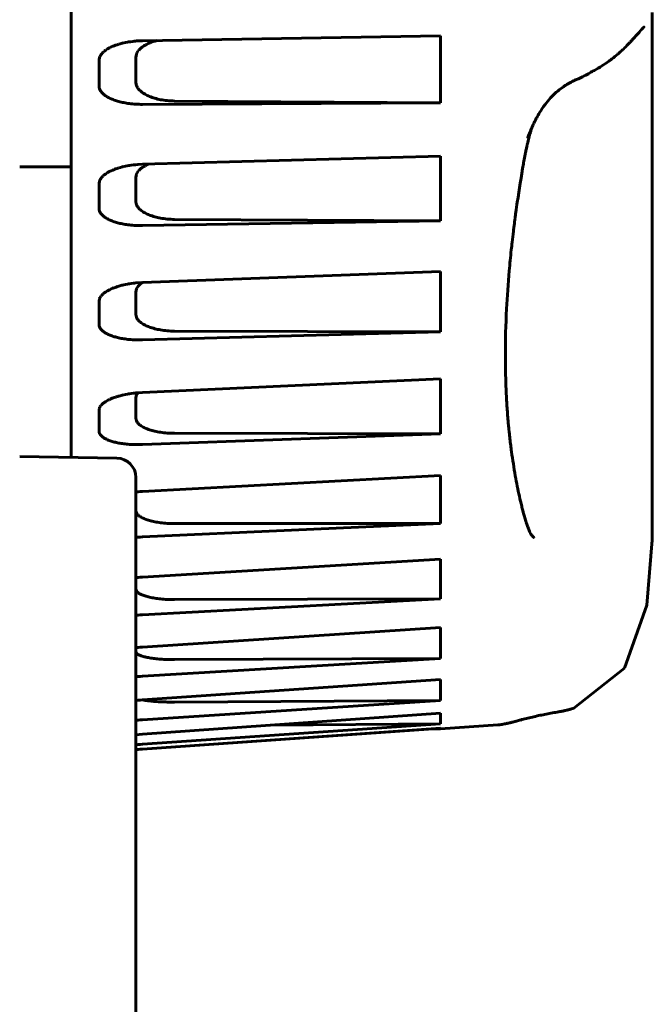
# Model space of a CAD drawing. Header units: millimetres. Extents: x 0 to 594, y 0 to 420.
# Tile 16 of 22: x 351.92 to 356.82, y 252.83 to 260.45. Entities that reach past the tile are written whole.
import ezdxf

# ---------------------------------------------------------------- set-up
doc = ezdxf.new("R2010")
doc.units = ezdxf.units.MM
doc.linetypes.add('K5LT_BASIC', pattern=[0])
doc.layers.add('Системный слой', color=7, linetype='Continuous')

# ---------------------------------------------------------------- blocks, each defined once
blk = doc.blocks.new('U5')
at = {"layer": 'Системный слой', "color": 150, "linetype": 'K5LT_BASIC', "lineweight": 60, "true_color": 0x0080ff}
for p, q in [((352.6608, 257.5309), (352.6486, 257.5267)), ((352.663, 257.5316), (352.6608, 257.5309)), ((352.6736, 257.5349), (352.663, 257.5316)), ((352.679, 257.5365), (352.6736, 257.5349)), ((352.6817, 257.5373), (352.679, 257.5365)), ((352.6831, 257.5377), (352.6817, 257.5373)), ((352.6838, 257.5379), (352.6831, 257.5377)), ((352.6955, 257.5411), (352.6838, 257.5379)), ((352.7093, 257.5445), (352.6955, 257.5411)), ((352.7164, 257.5462), (352.7093, 257.5445)), ((352.72, 257.547), (352.7164, 257.5462)), ((352.7218, 257.5474), (352.72, 257.547)), ((352.7227, 257.5476), (352.7218, 257.5474)), ((352.736, 257.5504), (352.7227, 257.5476)), ((352.7513, 257.5533), (352.736, 257.5504)), ((352.7591, 257.5546), (352.7513, 257.5533)), ((352.7631, 257.5553), (352.7591, 257.5546)), ((352.7651, 257.5556), (352.7631, 257.5553)), ((352.7661, 257.5558), (352.7651, 257.5556)), ((352.7811, 257.5581), (352.7661, 257.5558)), ((352.798, 257.5603), (352.7811, 257.5581)), ((352.8067, 257.5613), (352.798, 257.5603)), ((352.8111, 257.5618), (352.8067, 257.5613)), ((352.8133, 257.5621), (352.8111, 257.5618)), ((352.8144, 257.5622), (352.8133, 257.5621)), ((352.8684, 257.5662), (352.8144, 257.5622)), ((352.5385, 257.4541), (352.5356, 257.4481)), ((352.5425, 257.4604), (352.5385, 257.4541)), ((352.5448, 257.4636), (352.5425, 257.4604)), ((352.546, 257.4652), (352.5448, 257.4636)), ((352.5466, 257.466), (352.546, 257.4652)), ((352.5469, 257.4664), (352.5466, 257.466)), ((352.5521, 257.4721), (352.5469, 257.4664)), ((352.5583, 257.4781), (352.5521, 257.4721)), ((352.5618, 257.481), (352.5583, 257.4781)), ((352.5635, 257.4825), (352.5618, 257.481)), ((352.5644, 257.4832), (352.5635, 257.4825)), ((352.5649, 257.4836), (352.5644, 257.4832)), ((352.5719, 257.4888), (352.5649, 257.4836)), ((352.5802, 257.4945), (352.5719, 257.4888)), ((352.5846, 257.4972), (352.5802, 257.4945)), ((352.5869, 257.4986), (352.5846, 257.4972)), ((352.588, 257.4992), (352.5869, 257.4986)), ((352.5886, 257.4996), (352.588, 257.4992)), ((352.5996, 257.5056), (352.5886, 257.4996)), ((352.6084, 257.5101), (352.5996, 257.5056)), ((352.6129, 257.5122), (352.6084, 257.5101)), ((352.6152, 257.5133), (352.6129, 257.5122)), ((352.6164, 257.5138), (352.6152, 257.5133)), ((352.617, 257.5141), (352.6164, 257.5138)), ((352.6326, 257.5207), (352.617, 257.5141)), ((352.6408, 257.5238), (352.6326, 257.5207)), ((352.6449, 257.5254), (352.6408, 257.5238)), ((352.647, 257.5261), (352.6449, 257.5254)), ((352.6481, 257.5265), (352.647, 257.5261)), ((352.6486, 257.5267), (352.6481, 257.5265)), ((352.5323, 257.4358), (352.5319, 257.43)), ((352.5335, 257.4421), (352.5323, 257.4358)), ((352.5345, 257.4453), (352.5335, 257.4421)), ((352.5351, 257.4469), (352.5345, 257.4453)), ((352.5354, 257.4477), (352.5351, 257.4469)), ((352.5356, 257.4481), (352.5354, 257.4477))]:
    blk.add_line(p, q, dxfattribs=at)
blk = doc.blocks.new('U6')
at = {"layer": 'Системный слой', "color": 150, "linetype": 'K5LT_BASIC', "lineweight": 60, "true_color": 0x0080ff}
for p, q in [((352.6263, 259.2823), (352.6168, 259.2778)), ((352.6376, 259.2873), (352.6263, 259.2823)), ((352.6434, 259.2897), (352.6376, 259.2873)), ((352.6463, 259.2908), (352.6434, 259.2897)), ((352.6478, 259.2914), (352.6463, 259.2908)), ((352.6486, 259.2917), (352.6478, 259.2914)), ((352.6592, 259.2957), (352.6486, 259.2917)), ((352.6716, 259.2999), (352.6592, 259.2957)), ((352.678, 259.302), (352.6716, 259.2999)), ((352.6812, 259.303), (352.678, 259.302)), ((352.6829, 259.3035), (352.6812, 259.303)), ((352.6837, 259.3037), (352.6829, 259.3035)), ((352.6965, 259.3074), (352.6837, 259.3037)), ((352.7098, 259.3109), (352.6965, 259.3074)), ((352.7166, 259.3126), (352.7098, 259.3109)), ((352.7201, 259.3134), (352.7166, 259.3126)), ((352.7218, 259.3138), (352.7201, 259.3134)), ((352.7227, 259.314), (352.7218, 259.3138)), ((352.7629, 259.3219), (352.7227, 259.314)), ((352.7638, 259.322), (352.7629, 259.3219)), ((352.7645, 259.3221), (352.7638, 259.322)), ((352.765, 259.3222), (352.7645, 259.3221)), ((352.7655, 259.3223), (352.765, 259.3222)), ((352.7659, 259.3223), (352.7655, 259.3223)), ((352.7665, 259.3224), (352.7659, 259.3223)), ((352.7811, 259.3246), (352.7665, 259.3224)), ((352.798, 259.3268), (352.7811, 259.3246)), ((352.8067, 259.3277), (352.798, 259.3268)), ((352.8111, 259.3282), (352.8067, 259.3277)), ((352.8133, 259.3284), (352.8111, 259.3282)), ((352.8144, 259.3285), (352.8133, 259.3284)), ((352.8308, 259.3299), (352.8144, 259.3285)), ((352.8684, 259.3318), (352.8308, 259.3299)), ((352.5385, 259.2101), (352.5356, 259.2032)), ((352.5425, 259.2175), (352.5385, 259.2101)), ((352.5448, 259.2212), (352.5425, 259.2175)), ((352.5461, 259.223), (352.5448, 259.2212)), ((352.5467, 259.2239), (352.5461, 259.223)), ((352.547, 259.2243), (352.5467, 259.2239)), ((352.5521, 259.2308), (352.547, 259.2243)), ((352.5584, 259.2377), (352.5521, 259.2308)), ((352.5619, 259.241), (352.5584, 259.2377)), ((352.5636, 259.2427), (352.5619, 259.241)), ((352.5645, 259.2435), (352.5636, 259.2427)), ((352.565, 259.2439), (352.5645, 259.2435)), ((352.5719, 259.2498), (352.565, 259.2439)), ((352.5802, 259.2561), (352.5719, 259.2498)), ((352.5846, 259.2591), (352.5802, 259.2561)), ((352.5868, 259.2607), (352.5846, 259.2591)), ((352.588, 259.2614), (352.5868, 259.2607)), ((352.5886, 259.2618), (352.588, 259.2614)), ((352.5969, 259.267), (352.5886, 259.2618)), ((352.6069, 259.2727), (352.5969, 259.267)), ((352.6122, 259.2754), (352.6069, 259.2727)), ((352.6148, 259.2768), (352.6122, 259.2754)), ((352.6162, 259.2775), (352.6148, 259.2768)), ((352.6168, 259.2778), (352.6162, 259.2775)), ((352.5323, 259.189), (352.5319, 259.1822)), ((352.5335, 259.1963), (352.5323, 259.189)), ((352.5345, 259.2), (352.5335, 259.1963)), ((352.5351, 259.2018), (352.5345, 259.2)), ((352.5354, 259.2027), (352.5351, 259.2018)), ((352.5356, 259.2032), (352.5354, 259.2027))]:
    blk.add_line(p, q, dxfattribs=at)
blk = doc.blocks.new('U8')
at = {"layer": 'Системный слой', "color": 150, "linetype": 'K5LT_BASIC', "lineweight": 60, "true_color": 0x0080ff}
for p, q in [((352.8164, 256.1338), (352.8332, 256.1354)), ((352.8332, 256.1354), (352.8505, 256.1368)), ((352.8505, 256.1368), (352.8684, 256.138))]:
    blk.add_line(p, q, dxfattribs=at)
blk = doc.blocks.new('U9')
at = {"layer": 'Системный слой', "color": 150, "linetype": 'K5LT_BASIC', "lineweight": 60, "true_color": 0x0080ff}
for p, q in [((352.8164, 255.03), (352.8332, 255.0308)), ((352.8332, 255.0308), (352.8506, 255.0317)), ((352.8506, 255.0317), (352.8684, 255.0329))]:
    blk.add_line(p, q, dxfattribs=at)
blk = doc.blocks.new('U11')
at = {"layer": 'Системный слой', "color": 150, "linetype": 'K5LT_BASIC', "lineweight": 60, "true_color": 0x0080ff}
for p, q in [((352.8165, 256.7915), (352.8164, 256.7892)), ((352.8167, 256.7939), (352.8165, 256.7915)), ((352.8171, 256.7963), (352.8167, 256.7939))]:
    blk.add_line(p, q, dxfattribs=at)
blk = doc.blocks.new('U14')
at = {"layer": 'Системный слой', "color": 150, "linetype": 'K5LT_BASIC', "lineweight": 60, "true_color": 0x0080ff}
for p, q in [((356.8164, 260.126), (356.8164, 260.1425)), ((356.8164, 259.3898), (356.8164, 259.3899)), ((356.8164, 258.8711), (356.8164, 259.1294)), ((356.8164, 258.7893), (356.8164, 258.8711)), ((356.8164, 258.5317), (356.8164, 258.6828))]:
    blk.add_line(p, q, dxfattribs=at)
blk = doc.blocks.new('U15')
at = {"layer": 'Системный слой', "color": 150, "linetype": 'K5LT_BASIC', "lineweight": 60, "true_color": 0x0080ff}
for p, q in [((352.8332, 255.8435), (352.8164, 255.8431)), ((352.8505, 255.8441), (352.8332, 255.8435)), ((352.8684, 255.8449), (352.8505, 255.8441))]:
    blk.add_line(p, q, dxfattribs=at)
blk = doc.blocks.new('U17')
at = {"layer": 'Системный слой', "color": 150, "linetype": 'K5LT_BASIC', "lineweight": 60, "true_color": 0x0080ff}
for p, q in [((355.8751, 259.5902), (355.8719, 259.5789)), ((355.8785, 259.6015), (355.8751, 259.5902)), ((355.882, 259.6129), (355.8785, 259.6015))]:
    blk.add_line(p, q, dxfattribs=at)
blk = doc.blocks.new('U18')
at = {"layer": 'Системный слой', "color": 150, "linetype": 'K5LT_BASIC', "lineweight": 60, "true_color": 0x0080ff}
for p, q in [((356.8164, 256.7376), (356.8164, 257.8652)), ((356.8164, 256.4658), (356.8164, 256.6658))]:
    blk.add_line(p, q, dxfattribs=at)
blk = doc.blocks.new('U19')
at = {"layer": 'Системный слой', "color": 150, "linetype": 'K5LT_BASIC', "lineweight": 60, "true_color": 0x0080ff}
for p, q in [((356.8164, 256.7376), (356.8164, 256.6682)), ((356.8164, 256.4648), (356.8164, 256.4253))]:
    blk.add_line(p, q, dxfattribs=at)
blk = doc.blocks.new('U25')
at = {"layer": 'Системный слой', "color": 150, "linetype": 'K5LT_BASIC', "lineweight": 60, "true_color": 0x0080ff}
for p, q in [((352.8332, 255.3676), (352.8164, 255.367)), ((352.8505, 255.3684), (352.8332, 255.3676)), ((352.8684, 255.3694), (352.8505, 255.3684))]:
    blk.add_line(p, q, dxfattribs=at)
blk = doc.blocks.new('U27')
at = {"layer": 'Системный слой', "color": 150, "linetype": 'K5LT_BASIC', "lineweight": 60, "true_color": 0x0080ff}
for p, q in [((352.7361, 260.274), (352.7227, 260.2712)), ((352.7513, 260.2769), (352.7361, 260.274)), ((352.7591, 260.2782), (352.7513, 260.2769)), ((352.7631, 260.2789), (352.7591, 260.2782)), ((352.7651, 260.2792), (352.7631, 260.2789)), ((352.7661, 260.2794), (352.7651, 260.2792)), ((352.7738, 260.2805), (352.7661, 260.2794)), ((352.794, 260.2831), (352.7738, 260.2805)), ((352.8044, 260.2842), (352.794, 260.2831)), ((352.8097, 260.2847), (352.8044, 260.2842)), ((352.8124, 260.285), (352.8097, 260.2847)), ((352.8137, 260.2851), (352.8124, 260.285)), ((352.8144, 260.2851), (352.8137, 260.2851)), ((352.8222, 260.2858), (352.8144, 260.2851)), ((352.8371, 260.2868), (352.8222, 260.2858)), ((352.8526, 260.2875), (352.8371, 260.2868)), ((352.8684, 260.2879), (352.8526, 260.2875)), ((352.5618, 260.1976), (352.5584, 260.1941)), ((352.5635, 260.1993), (352.5618, 260.1976)), ((352.5644, 260.2001), (352.5635, 260.1993)), ((352.5649, 260.2005), (352.5644, 260.2001)), ((352.5719, 260.2066), (352.5649, 260.2005)), ((352.5802, 260.213), (352.5719, 260.2066)), ((352.5846, 260.2161), (352.5802, 260.213)), ((352.5869, 260.2177), (352.5846, 260.2161)), ((352.588, 260.2184), (352.5869, 260.2177)), ((352.5886, 260.2188), (352.588, 260.2184)), ((352.5969, 260.2241), (352.5886, 260.2188)), ((352.607, 260.2299), (352.5969, 260.2241)), ((352.6122, 260.2327), (352.607, 260.2299)), ((352.6149, 260.2341), (352.6122, 260.2327)), ((352.6162, 260.2347), (352.6149, 260.2341)), ((352.6169, 260.2351), (352.6162, 260.2347)), ((352.6263, 260.2396), (352.6169, 260.2351)), ((352.6376, 260.2446), (352.6263, 260.2396)), ((352.6434, 260.247), (352.6376, 260.2446)), ((352.6464, 260.2482), (352.6434, 260.247)), ((352.6479, 260.2488), (352.6464, 260.2482)), ((352.6486, 260.2491), (352.6479, 260.2488)), ((352.6592, 260.253), (352.6486, 260.2491)), ((352.6716, 260.2573), (352.6592, 260.253)), ((352.678, 260.2593), (352.6716, 260.2573)), ((352.6812, 260.2603), (352.678, 260.2593)), ((352.6828, 260.2608), (352.6812, 260.2603)), ((352.6837, 260.261), (352.6828, 260.2608)), ((352.6956, 260.2645), (352.6837, 260.261)), ((352.7093, 260.268), (352.6956, 260.2645)), ((352.7164, 260.2697), (352.7093, 260.268)), ((352.72, 260.2706), (352.7164, 260.2697)), ((352.7218, 260.271), (352.72, 260.2706)), ((352.7227, 260.2712), (352.7218, 260.271)), ((352.5323, 260.1442), (352.5319, 260.1371)), ((352.5335, 260.1517), (352.5323, 260.1442)), ((352.5345, 260.1555), (352.5335, 260.1517)), ((352.5351, 260.1574), (352.5345, 260.1555)), ((352.5354, 260.1584), (352.5351, 260.1574)), ((352.5356, 260.1588), (352.5354, 260.1584)), ((352.5385, 260.166), (352.5356, 260.1588)), ((352.5425, 260.1735), (352.5385, 260.166)), ((352.5448, 260.1772), (352.5425, 260.1735)), ((352.546, 260.1791), (352.5448, 260.1772)), ((352.5466, 260.18), (352.546, 260.1791)), ((352.5469, 260.1805), (352.5466, 260.18)), ((352.5521, 260.1871), (352.5469, 260.1805)), ((352.5584, 260.1941), (352.5521, 260.1871))]:
    blk.add_line(p, q, dxfattribs=at)
blk = doc.blocks.new('U29')
at = {"layer": 'Системный слой', "color": 150, "linetype": 'K5LT_BASIC', "lineweight": 60, "true_color": 0x0080ff}
for p, q in [((352.8365, 259.2799), (352.8382, 259.2819)), ((352.8382, 259.2819), (352.8417, 259.2859)), ((352.8417, 259.2859), (352.8495, 259.2936)), ((352.8495, 259.2936), (352.8579, 259.3009)), ((352.8579, 259.3009), (352.8585, 259.3013)), ((352.8585, 259.3013), (352.8597, 259.3023)), ((352.8597, 259.3023), (352.862, 259.3041)), ((352.862, 259.3041), (352.8669, 259.3076)), ((352.8669, 259.3076), (352.8772, 259.3145)), ((352.8772, 259.3145), (352.8877, 259.3207)), ((352.8877, 259.3207), (352.8883, 259.3211)), ((352.8883, 259.3211), (352.8895, 259.3218)), ((352.8895, 259.3218), (352.8921, 259.3232)), ((352.8921, 259.3232), (352.8972, 259.3259)), ((352.8972, 259.3259), (352.9078, 259.331)), ((352.9078, 259.331), (352.9122, 259.333)), ((352.8164, 259.2292), (352.8212, 259.2541)), ((352.8212, 259.2541), (352.8214, 259.2546)), ((352.8214, 259.2546), (352.8218, 259.2557)), ((352.8218, 259.2557), (352.8227, 259.2578)), ((352.8227, 259.2578), (352.8247, 259.262)), ((352.8247, 259.262), (352.8295, 259.2704)), ((352.8295, 259.2704), (352.8353, 259.2784)), ((352.8353, 259.2784), (352.8357, 259.2789)), ((352.8357, 259.2789), (352.8365, 259.2799))]:
    blk.add_line(p, q, dxfattribs=at)
blk = doc.blocks.new('U33')
at = {"layer": 'Системный слой', "color": 150, "linetype": 'K5LT_BASIC', "lineweight": 60, "true_color": 0x0080ff}
for p, q in [((352.8164, 255.5916), (352.8332, 255.5931)), ((352.8332, 255.5931), (352.8505, 255.5945)), ((352.8505, 255.5945), (352.8684, 255.5958))]:
    blk.add_line(p, q, dxfattribs=at)
blk = doc.blocks.new('U35')
at = {"layer": 'Системный слой', "color": 150, "linetype": 'K5LT_BASIC', "lineweight": 60, "true_color": 0x0080ff}
for q in [(356.8164, 259.3898), (356.8164, 259.3834)]:
    blk.add_line((356.8164, 259.3898), q, dxfattribs=at)
blk = doc.blocks.new('U37')
at = {"layer": 'Системный слой', "color": 150, "linetype": 'K5LT_BASIC', "lineweight": 60, "true_color": 0x0080ff}
for p, q in [((352.8332, 256.4466), (352.8164, 256.4465)), ((352.8505, 256.447), (352.8332, 256.4466)), ((352.8684, 256.4476), (352.8505, 256.447))]:
    blk.add_line(p, q, dxfattribs=at)
blk = doc.blocks.new('U41')
at = {"layer": 'Системный слой', "color": 150, "linetype": 'K5LT_BASIC', "lineweight": 60, "true_color": 0x0080ff}
for p, q in [((352.8337, 254.8036), (352.8164, 254.8024)), ((352.8509, 254.8048), (352.8337, 254.8036)), ((352.8684, 254.8061), (352.8509, 254.8048))]:
    blk.add_line(p, q, dxfattribs=at)
blk = doc.blocks.new('U44')
at = {"layer": 'Системный слой', "color": 150, "linetype": 'K5LT_BASIC', "lineweight": 60, "true_color": 0x0080ff}
for p, q in [((356.8164, 258.531), (356.8164, 258.6828)), ((356.8164, 257.8652), (356.8164, 257.9985))]:
    blk.add_line(p, q, dxfattribs=at)
blk = doc.blocks.new('U46')
at = {"layer": 'Системный слой', "color": 150, "linetype": 'K5LT_BASIC', "lineweight": 60, "true_color": 0x0080ff}
for p, q in [((352.9236, 260.2711), (352.9253, 260.2718)), ((352.9253, 260.2718), (352.9286, 260.2731)), ((352.9286, 260.2731), (352.9354, 260.2758)), ((352.9354, 260.2758), (352.9494, 260.2807)), ((352.9494, 260.2807), (352.9625, 260.2849)), ((352.9625, 260.2849), (352.9632, 260.2851)), ((352.9632, 260.2851), (352.9645, 260.2855)), ((352.9645, 260.2855), (352.9673, 260.2863)), ((352.9673, 260.2863), (352.9728, 260.2878)), ((352.9728, 260.2878), (352.9804, 260.2898)), ((352.8247, 260.1929), (352.8295, 260.2015)), ((352.8295, 260.2015), (352.8353, 260.2098)), ((352.8353, 260.2098), (352.8357, 260.2103)), ((352.8357, 260.2103), (352.8365, 260.2114)), ((352.8365, 260.2114), (352.8382, 260.2134)), ((352.8382, 260.2134), (352.8417, 260.2175)), ((352.8417, 260.2175), (352.8495, 260.2255)), ((352.8495, 260.2255), (352.8579, 260.233)), ((352.8579, 260.233), (352.8585, 260.2335)), ((352.8585, 260.2335), (352.8597, 260.2344)), ((352.8597, 260.2344), (352.862, 260.2363)), ((352.862, 260.2363), (352.8669, 260.24)), ((352.8669, 260.24), (352.8772, 260.2471)), ((352.8772, 260.2471), (352.8878, 260.2536)), ((352.8878, 260.2536), (352.8885, 260.254)), ((352.8885, 260.254), (352.8899, 260.2548)), ((352.8899, 260.2548), (352.8928, 260.2564)), ((352.8928, 260.2564), (352.8987, 260.2596)), ((352.8987, 260.2596), (352.911, 260.2656)), ((352.911, 260.2656), (352.9228, 260.2708)), ((352.9228, 260.2708), (352.9236, 260.2711)), ((352.8164, 260.1589), (352.8212, 260.1847)), ((352.8212, 260.1847), (352.8214, 260.1853)), ((352.8214, 260.1853), (352.8218, 260.1863)), ((352.8218, 260.1863), (352.8227, 260.1885)), ((352.8227, 260.1885), (352.8247, 260.1929))]:
    blk.add_line(p, q, dxfattribs=at)
blk = doc.blocks.new('U47')
at = {"layer": 'Системный слой', "color": 150, "linetype": 'K5LT_BASIC', "lineweight": 60, "true_color": 0x0080ff}
for p, q in [((352.8164, 258.3434), (352.8212, 258.3668)), ((352.8212, 258.3668), (352.8214, 258.3673)), ((352.8214, 258.3673), (352.8218, 258.3683)), ((352.8218, 258.3683), (352.8227, 258.3703)), ((352.8227, 258.3703), (352.8247, 258.3743)), ((352.8247, 258.3743), (352.8295, 258.3821)), ((352.8295, 258.3821), (352.8353, 258.3897)), ((352.8353, 258.3897), (352.8357, 258.3902)), ((352.8357, 258.3902), (352.8365, 258.3911)), ((352.8365, 258.3911), (352.8382, 258.393)), ((352.8382, 258.393), (352.8417, 258.3968)), ((352.8417, 258.3968), (352.8495, 258.4041)), ((352.8495, 258.4041), (352.8578, 258.4107)), ((352.8578, 258.4107), (352.8581, 258.411)), ((352.8581, 258.411), (352.8589, 258.4116)), ((352.8589, 258.4116), (352.8605, 258.4128)), ((352.8605, 258.4128), (352.8638, 258.4152)), ((352.8638, 258.4152), (352.8665, 258.417))]:
    blk.add_line(p, q, dxfattribs=at)
blk = doc.blocks.new('U48')
at = {"layer": 'Системный слой', "color": 150, "linetype": 'K5LT_BASIC', "lineweight": 60, "true_color": 0x0080ff}
for p, q in [((352.869, 255.1863), (352.8663, 255.1868)), ((352.8781, 255.1846), (352.869, 255.1863)), ((352.8828, 255.1838), (352.8781, 255.1846)), ((352.8852, 255.1834), (352.8828, 255.1838)), ((352.8864, 255.1832), (352.8852, 255.1834)), ((352.8871, 255.1831), (352.8864, 255.1832)), ((352.8975, 255.1816), (352.8871, 255.1831)), ((352.9098, 255.18), (352.8975, 255.1816)), ((352.9162, 255.1793), (352.9098, 255.18)), ((352.9195, 255.1789), (352.9162, 255.1793)), ((352.9211, 255.1787), (352.9195, 255.1789)), ((352.9219, 255.1786), (352.9211, 255.1787)), ((352.9342, 255.1774), (352.9219, 255.1786)), ((352.9482, 255.1761), (352.9342, 255.1774)), ((352.9554, 255.1755), (352.9482, 255.1761)), ((352.959, 255.1752), (352.9554, 255.1755)), ((352.9609, 255.1751), (352.959, 255.1752)), ((352.9618, 255.175), (352.9609, 255.1751)), ((352.9759, 255.1741), (352.9618, 255.175)), ((352.9917, 255.1731), (352.9759, 255.1741)), ((352.9998, 255.1727), (352.9917, 255.1731)), ((353.004, 255.1725), (352.9998, 255.1727)), ((353.0061, 255.1724), (353.004, 255.1725)), ((353.0071, 255.1723), (353.0061, 255.1724)), ((353.0232, 255.1717), (353.0071, 255.1723)), ((353.0411, 255.1711), (353.0232, 255.1717)), ((353.0503, 255.1709), (353.0411, 255.1711)), ((353.055, 255.1707), (353.0503, 255.1709)), ((353.0573, 255.1707), (353.055, 255.1707)), ((353.0585, 255.1707), (353.0573, 255.1707)), ((353.1168, 255.1703), (353.0585, 255.1707))]:
    blk.add_line(p, q, dxfattribs=at)
blk = doc.blocks.new('U49')
at = {"layer": 'Системный слой', "color": 150, "linetype": 'K5LT_BASIC', "lineweight": 60, "true_color": 0x0080ff}
for p, q in [((352.8164, 254.8402), (352.8332, 254.8412)), ((352.8332, 254.8412), (352.8506, 254.8423)), ((352.8506, 254.8423), (352.8684, 254.8435))]:
    blk.add_line(p, q, dxfattribs=at)
blk = doc.blocks.new('U51')
at = {"layer": 'Системный слой', "color": 150, "linetype": 'K5LT_BASIC', "lineweight": 60, "true_color": 0x0080ff}
for p, q in [((352.8164, 257.5233), (352.8183, 257.5369)), ((352.8183, 257.5369), (352.8212, 257.5447)), ((352.8212, 257.5447), (352.8214, 257.5451)), ((352.8214, 257.5451), (352.8218, 257.546)), ((352.8218, 257.546), (352.8226, 257.5477)), ((352.8226, 257.5477), (352.8246, 257.5512)), ((352.8246, 257.5512), (352.8292, 257.5582)), ((352.8292, 257.5582), (352.8338, 257.5639))]:
    blk.add_line(p, q, dxfattribs=at)
blk = doc.blocks.new('U52')
at = {"layer": 'Системный слой', "color": 150, "linetype": 'K5LT_BASIC', "lineweight": 60, "true_color": 0x0080ff}
for p, q in [((352.6263, 258.3677), (352.6169, 258.3633)), ((352.6376, 258.3725), (352.6263, 258.3677)), ((352.6434, 258.3748), (352.6376, 258.3725)), ((352.6464, 258.3759), (352.6434, 258.3748)), ((352.6479, 258.3765), (352.6464, 258.3759)), ((352.6486, 258.3768), (352.6479, 258.3765)), ((352.6631, 258.3819), (352.6486, 258.3768)), ((352.6735, 258.3854), (352.6631, 258.3819)), ((352.6789, 258.387), (352.6735, 258.3854)), ((352.6816, 258.3879), (352.6789, 258.387)), ((352.683, 258.3883), (352.6816, 258.3879)), ((352.6837, 258.3885), (352.683, 258.3883)), ((352.7085, 258.3952), (352.6837, 258.3885)), ((352.7134, 258.3964), (352.7085, 258.3952)), ((352.7184, 258.3976), (352.7134, 258.3964)), ((352.721, 258.3982), (352.7184, 258.3976)), ((352.7223, 258.3985), (352.721, 258.3982)), ((352.7229, 258.3987), (352.7223, 258.3985)), ((352.7361, 258.4015), (352.7229, 258.3987)), ((352.7513, 258.4044), (352.7361, 258.4015)), ((352.7591, 258.4058), (352.7513, 258.4044)), ((352.7631, 258.4065), (352.7591, 258.4058)), ((352.7651, 258.4068), (352.7631, 258.4065)), ((352.7661, 258.407), (352.7651, 258.4068)), ((352.7811, 258.4093), (352.7661, 258.407)), ((352.798, 258.4115), (352.7811, 258.4093)), ((352.8067, 258.4125), (352.798, 258.4115)), ((352.8111, 258.413), (352.8067, 258.4125)), ((352.8133, 258.4132), (352.8111, 258.413)), ((352.8144, 258.4133), (352.8133, 258.4132)), ((352.8684, 258.4171), (352.8144, 258.4133)), ((352.5351, 258.2908), (352.5345, 258.2891)), ((352.5354, 258.2917), (352.5351, 258.2908)), ((352.5356, 258.2921), (352.5354, 258.2917)), ((352.5385, 258.2987), (352.5356, 258.2921)), ((352.5425, 258.3056), (352.5385, 258.2987)), ((352.5448, 258.3091), (352.5425, 258.3056)), ((352.546, 258.3108), (352.5448, 258.3091)), ((352.5466, 258.3116), (352.546, 258.3108)), ((352.5469, 258.312), (352.5466, 258.3116)), ((352.5521, 258.3182), (352.5469, 258.312)), ((352.5584, 258.3247), (352.5521, 258.3182)), ((352.5618, 258.3279), (352.5584, 258.3247)), ((352.5635, 258.3295), (352.5618, 258.3279)), ((352.5644, 258.3303), (352.5635, 258.3295)), ((352.5649, 258.3307), (352.5644, 258.3303)), ((352.5719, 258.3363), (352.5649, 258.3307)), ((352.5802, 258.3424), (352.5719, 258.3363)), ((352.5846, 258.3453), (352.5802, 258.3424)), ((352.5869, 258.3468), (352.5846, 258.3453)), ((352.588, 258.3475), (352.5869, 258.3468)), ((352.5886, 258.3479), (352.588, 258.3475)), ((352.5969, 258.3528), (352.5886, 258.3479)), ((352.607, 258.3584), (352.5969, 258.3528)), ((352.6122, 258.361), (352.607, 258.3584)), ((352.6149, 258.3623), (352.6122, 258.361)), ((352.6162, 258.363), (352.6149, 258.3623)), ((352.6169, 258.3633), (352.6162, 258.363)), ((352.5323, 258.2788), (352.5319, 258.2724)), ((352.5335, 258.2857), (352.5323, 258.2788)), ((352.5345, 258.2891), (352.5335, 258.2857))]:
    blk.add_line(p, q, dxfattribs=at)
blk = doc.blocks.new('U53')
at = {"layer": 'Системный слой', "color": 150, "linetype": 'K5LT_BASIC', "lineweight": 60, "true_color": 0x0080ff}
for p, q in [((352.8164, 255.1828), (352.8332, 255.1843)), ((352.8332, 255.1843), (352.8505, 255.1857)), ((352.8505, 255.1857), (352.8684, 255.187))]:
    blk.add_line(p, q, dxfattribs=at)
blk = doc.blocks.new('U58')
at = {"layer": 'Системный слой', "color": 150, "linetype": 'K5LT_BASIC', "lineweight": 60, "true_color": 0x0080ff}
for p, q in [((352.8164, 256.7962), (352.8332, 256.7978)), ((352.8332, 256.7978), (352.8505, 256.7992)), ((352.8505, 256.7992), (352.8684, 256.8003))]:
    blk.add_line(p, q, dxfattribs=at)
blk = doc.blocks.new('U63')
at = {"layer": 'Системный слой', "color": 150, "linetype": 'K5LT_BASIC', "lineweight": 60, "true_color": 0x0080ff}
for p, q in [((356.7749, 255.9204), (356.8164, 256.4253)), ((356.6007, 255.4316), (356.7749, 255.9204)), ((356.2097, 255.1228), (356.6007, 255.4316))]:
    blk.add_line(p, q, dxfattribs=at)

msp = doc.modelspace()

# ---------------------------------------------------------------- linework, layer by layer
at = {"layer": 'Системный слой', "color": 150, "linetype": 'K5LT_BASIC', "lineweight": 60, "true_color": 0x0080ff}
for p, q in [((352.3164, 257.0644), (352.3164, 267.2625)), ((356.8164, 260.2162), (356.8164, 260.5073)), ((356.8164, 260.3408), (356.8164, 260.5072)), ((352.8223, 260.2858), (352.8222, 260.2858)), ((352.8684, 260.2879), (355.1759, 260.3269)), ((355.1759, 260.3269), (355.1759, 259.8071)), ((356.8164, 260.126), (356.8164, 260.3408)), ((356.8164, 260.3408), (356.8164, 260.126)), ((352.5319, 259.9375), (352.5319, 260.1371)), ((352.8164, 260.1589), (352.8164, 259.9671)), ((356.8164, 259.419), (356.8164, 260.126)), ((353.1168, 259.8212), (355.1759, 259.8071)), ((355.1759, 259.8071), (352.8684, 259.7954)), ((355.8513, 259.5371), (355.8513, 259.5371)), ((355.8514, 259.5373), (355.8515, 259.5375)), ((352.8684, 259.3318), (355.1759, 259.395)), ((355.1759, 259.395), (355.1759, 258.8945)), ((356.8164, 259.0523), (356.8164, 259.419)), ((356.8164, 259.419), (356.8164, 259.0523)), ((356.8164, 259.3899), (356.8164, 259.39)), ((356.8164, 259.3899), (356.8164, 259.3828)), ((356.8164, 259.3899), (356.8164, 259.3828)), ((351.9164, 259.3125), (352.3164, 259.3125)), ((352.7644, 259.3221), (352.7629, 259.3219)), ((352.8164, 259.2292), (352.8164, 259.0445)), ((352.5319, 258.99), (352.5319, 259.1822)), ((356.8164, 259.1297), (356.8164, 259.1887)), ((356.8164, 259.1855), (356.8164, 259.1297)), ((356.8164, 259.0523), (356.8164, 259.1294)), ((356.8164, 259.0523), (356.8164, 256.7387)), ((353.1168, 258.9051), (355.1759, 258.8945)), ((355.1759, 258.8945), (352.8684, 258.8575)), ((356.8164, 258.6835), (356.8164, 258.8711)), ((356.8164, 258.6835), (356.8164, 258.6828)), ((356.8164, 258.5294), (356.8164, 258.5317)), ((356.8164, 258.5317), (356.8164, 258.5317)), ((352.8684, 258.4171), (355.1759, 258.5029)), ((355.1759, 258.5029), (355.1759, 258.034)), ((352.7106, 258.3958), (352.7085, 258.3952)), ((352.8164, 258.3434), (352.8164, 258.1704)), ((352.5319, 258.0923), (352.5319, 258.2724)), ((355.1759, 258.034), (352.8684, 257.9727)), ((353.1168, 258.0409), (355.1759, 258.034)), ((356.8164, 257.9971), (356.8164, 257.999)), ((356.8164, 257.999), (356.8164, 257.9948)), ((356.8164, 257.8658), (356.8164, 257.8652)), ((356.8164, 257.8657), (356.8164, 257.8658)), ((352.8684, 257.5662), (355.1759, 257.6726)), ((355.1759, 257.6726), (355.1759, 257.2469)), ((352.6628, 257.5315), (352.6608, 257.5309)), ((352.8164, 257.3662), (352.8164, 257.5233)), ((352.5319, 257.43), (352.5319, 257.2665)), ((352.8684, 257.1628), (355.1759, 257.2469)), ((355.1759, 257.2469), (353.1168, 257.2499)), ((351.9164, 257.0714), (352.6691, 257.0583)), ((355.1759, 256.9246), (352.8684, 256.8003)), ((355.1759, 256.5525), (355.1759, 256.9246)), ((352.8164, 256.8083), (352.8164, 256.9083)), ((352.8164, 252.8668), (352.8164, 256.8083)), ((356.8164, 256.7387), (356.8164, 256.6693)), ((356.8164, 256.7387), (356.8164, 256.7376)), ((356.8164, 256.6616), (356.8164, 256.6693)), ((352.8684, 256.4476), (355.1759, 256.5525)), ((355.1759, 256.5525), (353.1168, 256.5515)), ((356.816, 256.6085), (356.816, 256.6091)), ((356.8164, 256.4264), (356.8164, 256.4658)), ((356.8164, 256.4585), (356.8164, 256.4658)), ((356.8164, 256.4264), (356.8164, 256.4263)), ((356.8164, 256.4263), (356.8164, 256.4253)), ((355.1759, 256.2772), (352.8684, 256.138)), ((355.1759, 255.9679), (355.1759, 256.2772)), ((352.8684, 255.8449), (355.1759, 255.9679)), ((355.1759, 255.9679), (353.1168, 255.9629)), ((355.1759, 255.7465), (352.8684, 255.5958)), ((355.1759, 255.5076), (355.1759, 255.7465)), ((352.8684, 255.3694), (355.1759, 255.5076)), ((355.1759, 255.5076), (353.1168, 255.4987)), ((355.1759, 255.3454), (352.8684, 255.187)), ((355.1759, 255.3454), (355.1759, 255.1827)), ((355.1759, 255.1827), (352.8684, 255.0329)), ((353.1168, 255.1703), (355.1759, 255.1827)), ((352.8684, 254.9216), (355.1759, 255.0838)), ((355.1759, 255.0838), (355.1759, 255.0015)), ((355.1759, 255.0015), (352.8684, 254.8435)), ((352.8684, 254.8061), (355.1759, 254.9682)), ((355.0829, 254.9617), (352.8684, 254.8061)), ((353.8618, 254.9914), (355.1759, 255.0015)), ((355.1759, 254.9625), (355.0829, 254.9617)), ((355.6196, 254.9935), (355.1759, 254.9625)), ((355.1759, 254.9682), (355.1759, 254.9625)), ((355.6196, 254.9935), (355.6192, 254.9935)), ((352.8684, 254.9216), (352.8164, 254.9176)), ((352.8164, 254.8024), (352.8684, 254.8061)), ((352.8164, 252.7668), (352.8164, 252.8668))]:
    msp.add_line(p, q, dxfattribs=at)
msp.add_arc((352.6664, 256.9083), 0.15, 0, 89, dxfattribs=at)
for centre, major_axis, ratio, start_param, end_param in [((356.6664, 260.3409), (0.15, 0), 0.997564, 6.282976, 6.283185), ((356.741, 256.6102), (0.075, -0.0012), 0.241339, 6.28308, 6.289067), ((356.056, 255.2408), (-0.0245, 0.148), 0.522556, -3.141616, -3.14161), ((355.6091, 255.1432), (-0.0108, 0.1496), 0.984242, 3.139556, 3.141614)]:
    msp.add_ellipse(centre, major_axis=major_axis, ratio=ratio, start_param=start_param, end_param=end_param, dxfattribs=at)
for points, knots in [([(356.2279, 259.9869), (356.2488, 259.9964), (356.2694, 260.0063), (356.3039, 260.0236), (356.3181, 260.031), (356.3444, 260.0451), (356.3566, 260.0519), (356.3881, 260.07), (356.4071, 260.0815), (356.4441, 260.1052), (356.462, 260.1173), (356.4875, 260.1356), (356.4954, 260.1415), (356.5191, 260.1595), (356.5342, 260.1717), (356.5545, 260.1891), (356.5607, 260.1945), (356.5752, 260.2078), (356.5839, 260.2158), (356.6048, 260.236), (356.6166, 260.248), (356.6297, 260.2615), (356.6318, 260.2637), (356.6403, 260.2725), (356.6462, 260.2787), (356.6539, 260.2869), (356.6558, 260.2888), (356.6594, 260.2927), (356.6612, 260.2946), (356.6651, 260.2989), (356.6672, 260.3011), (356.6734, 260.3078), (356.6774, 260.3122), (356.6889, 260.3247), (356.6959, 260.3325), (356.7037, 260.3411), (356.705, 260.3426), (356.7161, 260.3551), (356.7247, 260.3646), (356.7381, 260.3796), (356.7435, 260.3854), (356.7488, 260.391), (356.7501, 260.3923), (356.7514, 260.3936), (356.7519, 260.3941), (356.7514, 260.3935), (356.7506, 260.3929), (356.7502, 260.3925)], [0, 0, 0, 0, 1.291251, 1.291251, 2.212666, 2.212666, 3.030042, 3.030042, 4.371128, 4.371128, 5.745225, 5.745225, 6.403678, 6.403678, 7.720585, 7.720585, 8.293714, 8.293714, 9.161887, 9.161887, 10.522543, 10.522543, 10.802526, 10.802526, 11.618766, 11.618766, 11.8832, 11.8832, 12.147634, 12.147634, 12.468832, 12.468832, 13.111229, 13.111229, 14.396024, 14.396024, 14.660458, 14.660458, 16.715161, 16.715161, 18.706305, 18.706305, 19.584231, 19.584231, 20.462158, 20.462158, 21, 21, 21, 21]), ([(356.137, 259.9378), (356.1428, 259.9416), (356.1487, 259.9452), (356.1572, 259.9503), (356.1598, 259.9518), (356.1644, 259.9545), (356.1664, 259.9556), (356.1716, 259.9585), (356.1748, 259.9603), (356.1841, 259.9654), (356.1902, 259.9686), (356.2024, 259.9748), (356.2086, 259.9778), (356.2153, 259.981), (356.2159, 259.9813), (356.2203, 259.9834), (356.2241, 259.9852), (356.2279, 259.9869)], [0, 0, 0, 0, 2.8, 2.8, 4.016677, 4.016677, 4.945383, 4.945383, 6.431439, 6.431439, 9.217784, 9.217784, 12.017784, 12.017784, 12.271097, 12.271097, 14, 14, 14, 14]), ([(355.8514, 259.5372), (355.8514, 259.5373), (355.8514, 259.5374), (355.8526, 259.5406), (355.8538, 259.5438), (355.8571, 259.5525), (355.8593, 259.5582), (355.8659, 259.575), (355.8705, 259.5862), (355.8774, 259.6025), (355.8796, 259.6078), (355.8874, 259.6248), (355.8928, 259.6368), (355.9026, 259.657), (355.9068, 259.6654), (355.9155, 259.6821), (355.9199, 259.6904), (355.9335, 259.7149), (355.943, 259.7309), (355.9666, 259.7677), (355.9811, 259.7883), (356.0104, 259.8254), (356.0248, 259.842), (356.0541, 259.8722), (356.0686, 259.8859), (356.0981, 259.9106), (356.1129, 259.9218), (356.1312, 259.934), (356.1341, 259.9359), (356.137, 259.9378)], [0, 0, 0, 0, 0.008277, 0.008277, 0.376213, 0.376213, 1.034587, 1.034587, 2.351333, 2.351333, 2.971845, 2.971845, 4.394816, 4.394816, 5.415984, 5.415984, 6.437153, 6.437153, 8.445494, 8.445494, 11.157973, 11.157973, 13.519788, 13.519788, 15.655158, 15.655158, 17.630066, 17.630066, 18, 18, 18, 18]), ([(355.8719, 259.5789), (355.8677, 259.5641), (355.8637, 259.5493), (355.858, 259.5272), (355.8562, 259.5199), (355.8525, 259.505), (355.8507, 259.4974), (355.8471, 259.4819), (355.8453, 259.474), (355.8426, 259.4617), (355.8416, 259.4573), (355.8396, 259.4478), (355.8385, 259.4428), (355.8355, 259.4283), (355.8336, 259.4188), (355.8282, 259.3911), (355.8248, 259.3729), (355.8216, 259.3546)], [0, 0, 0, 0, 3, 3, 4.473747, 4.473747, 6, 6, 7.584224, 7.584224, 8.467111, 8.467111, 9.476168, 9.476168, 11.368112, 11.368112, 15, 15, 15, 15]), ([(355.8216, 259.3546), (355.8205, 259.3482), (355.8192, 259.3417), (355.8023, 259.2365), (355.785, 259.137), (355.7669, 259.013), (355.7632, 258.9869), (355.7574, 258.945), (355.7553, 258.9293), (355.7527, 258.9096), (355.7522, 258.9057), (355.7491, 258.8824), (355.7466, 258.863), (355.7429, 258.8335), (355.7416, 258.8234), (355.737, 258.7851), (355.7336, 258.7568), (355.7282, 258.7088), (355.7259, 258.689), (355.7184, 258.6152), (355.7128, 258.5611), (355.6993, 258.4076), (355.6925, 258.3091), (355.6813, 258.0896), (355.6782, 257.9696), (355.6782, 257.8526)], [0, 0, 0, 0, 0.29235, 0.29235, 4.8, 4.8, 6.006653, 6.006653, 6.739993, 6.739993, 6.919461, 6.919461, 7.825024, 7.825024, 8.296975, 8.296975, 9.621661, 9.621661, 10.556978, 10.556978, 13.128004, 13.128004, 17.928004, 17.928004, 24, 24, 24, 24]), ([(355.819, 256.6302), (355.8171, 256.6374), (355.8152, 256.6446), (355.8104, 256.6635), (355.8075, 256.6752), (355.7985, 256.7119), (355.7926, 256.7372), (355.7756, 256.814), (355.765, 256.8665), (355.7443, 256.9812), (355.7353, 257.0449), (355.7257, 257.1079), (355.7257, 257.108), (355.7236, 257.1241), (355.7214, 257.14), (355.7183, 257.1645), (355.7173, 257.173), (355.7142, 257.1988), (355.7122, 257.2162), (355.7094, 257.2418), (355.7085, 257.2499), (355.7073, 257.2617), (355.7069, 257.2654), (355.7061, 257.2728), (355.7058, 257.2766), (355.7051, 257.283), (355.7048, 257.2857), (355.7041, 257.2933), (355.7036, 257.2982), (355.7023, 257.3126), (355.7014, 257.322), (355.6988, 257.3505), (355.6972, 257.3696), (355.6927, 257.427), (355.6901, 257.4656), (355.6836, 257.5785), (355.6816, 257.6547), (355.6784, 257.76), (355.6791, 257.791), (355.6779, 257.8309), (355.6782, 257.8419), (355.6782, 257.8526)], [0, 0, 0, 0, 0.517969, 0.517969, 1.34672, 1.34672, 3.107815, 3.107815, 6.630005, 6.630005, 10.633184, 10.633184, 10.637621, 10.637621, 11.630005, 11.630005, 12.153077, 12.153077, 13.214851, 13.214851, 13.702526, 13.702526, 13.926516, 13.926516, 14.150506, 14.150506, 14.312706, 14.312706, 14.606211, 14.606211, 15.17005, 15.17005, 16.297727, 16.297727, 18.537633, 18.537633, 22.775983, 22.775983, 24.419311, 24.419311, 25, 25, 25, 25]), ([(355.8654, 256.4922), (355.8616, 256.5011), (355.858, 256.5101), (355.851, 256.5281), (355.8476, 256.5371), (355.8427, 256.5511), (355.8411, 256.556), (355.8385, 256.5637), (355.8376, 256.5664), (355.8357, 256.5723), (355.8347, 256.5755), (355.8318, 256.5846), (355.83, 256.5906), (355.825, 256.6077), (355.8219, 256.6189), (355.819, 256.6302)], [0, 0, 0, 0, 3, 3, 6, 6, 7.601927, 7.601927, 8.501118, 8.501118, 9.528798, 9.528798, 11.455668, 11.455668, 15, 15, 15, 15]), ([(355.9016, 256.4431), (355.9014, 256.4432), (355.9012, 256.4433), (355.8999, 256.4439), (355.8987, 256.4446), (355.8963, 256.4462), (355.895, 256.4472), (355.892, 256.4498), (355.8904, 256.4514), (355.8867, 256.4554), (355.8847, 256.4579), (355.8806, 256.4636), (355.8786, 256.4666), (355.874, 256.4744), (355.8712, 256.4796), (355.8679, 256.4866), (355.8675, 256.4876), (355.8665, 256.4898), (355.8659, 256.491), (355.8654, 256.4922)], [6.352113, 6.352113, 6.352113, 6.352113, 6.586545, 6.586545, 8.225476, 8.225476, 9.816215, 9.816215, 11.469856, 11.469856, 13.145026, 13.145026, 14.551042, 14.551042, 16.361885, 16.361885, 16.665369, 16.665369, 17, 17, 17, 17]), ([(355.6199, 254.9935), (355.6309, 254.9943), (355.6419, 254.9957), (355.6589, 254.9984), (355.6652, 254.9995), (355.6773, 255.0018), (355.6829, 255.003), (355.6976, 255.0063), (355.7067, 255.0084), (355.7246, 255.0129), (355.7334, 255.0151), (355.7493, 255.0192), (355.7563, 255.0211), (355.7738, 255.0256), (355.7845, 255.0285), (355.8098, 255.0351), (355.8249, 255.0389), (355.8559, 255.0467), (355.8717, 255.0506), (355.9035, 255.058), (355.9191, 255.0616), (355.9505, 255.0684), (355.966, 255.0716), (355.9979, 255.078), (356.0141, 255.0811), (356.047, 255.0871), (356.0634, 255.09), (356.0804, 255.0928)], [0, 0, 0, 0, 2.259489, 2.259489, 3.617941, 3.617941, 4.823011, 4.823011, 6.707281, 6.707281, 8.372587, 8.372587, 9.609137, 9.609137, 11.320606, 11.320606, 13.413192, 13.413192, 15.29637, 15.29637, 16.924454, 16.924454, 18.360375, 18.360375, 19.727157, 19.727157, 21, 21, 21, 21]), ([(356.0804, 255.0928), (356.0888, 255.0942), (356.0972, 255.0957), (356.1093, 255.098), (356.1129, 255.0987), (356.1194, 255.1), (356.1222, 255.1005), (356.1294, 255.102), (356.1339, 255.103), (356.1469, 255.1059), (356.1554, 255.1079), (356.1726, 255.1122), (356.1813, 255.1145), (356.1966, 255.1188), (356.2031, 255.1207), (356.2097, 255.1228)], [0, 0, 0, 0, 2.8, 2.8, 3.999844, 3.999844, 4.912571, 4.912571, 6.373122, 6.373122, 9.111642, 9.111642, 11.911642, 11.911642, 14, 14, 14, 14])]:
    msp.add_open_spline(points, degree=3, knots=knots, dxfattribs=at)
for points in [[(353.1168, 259.8212), (353.0965, 259.8214), (353.0581, 259.8236), (353.0067, 259.8312), (352.9613, 259.8422), (352.9216, 259.8561), (352.8865, 259.873), (352.8564, 259.8934), (352.8337, 259.9164), (352.8194, 259.9418), (352.8164, 259.9586), (352.8164, 259.9671)], [(352.5319, 259.9375), (352.5319, 259.9302), (352.5343, 259.9158), (352.5461, 259.894), (352.5643, 259.8747), (352.588, 259.8571), (352.6166, 259.8416), (352.6484, 259.8285), (352.6834, 259.8175), (352.7224, 259.8083), (352.7658, 259.8011), (352.8141, 259.7964), (352.8497, 259.7953), (352.8684, 259.7954)], [(352.5319, 258.99), (352.5319, 258.983), (352.5343, 258.9692), (352.5461, 258.9484), (352.5643, 258.9301), (352.588, 258.9135), (352.6166, 258.899), (352.6484, 258.8868), (352.6834, 258.8766), (352.7224, 258.8683), (352.7658, 258.8619), (352.8141, 258.8579), (352.8497, 258.8572), (352.8684, 258.8575)], [(353.1168, 258.9051), (353.0965, 258.9052), (353.0581, 258.9073), (353.0067, 258.9145), (352.9613, 258.925), (352.9216, 258.9382), (352.8865, 258.9544), (352.8564, 258.9739), (352.8337, 258.9958), (352.8194, 259.0202), (352.8164, 259.0363), (352.8164, 259.0445)], [(353.1168, 258.0409), (353.0965, 258.041), (353.0581, 258.0428), (353.0067, 258.0495), (352.9613, 258.0591), (352.9216, 258.0714), (352.8865, 258.0864), (352.8564, 258.1045), (352.8337, 258.125), (352.8194, 258.1477), (352.8164, 258.1627), (352.8164, 258.1704)], [(352.5319, 258.0923), (352.5319, 258.0857), (352.5343, 258.0729), (352.5461, 258.0536), (352.5643, 258.0367), (352.588, 258.0216), (352.6166, 258.0084), (352.6484, 257.9974), (352.6834, 257.9883), (352.7224, 257.981), (352.7658, 257.9756), (352.8141, 257.9724), (352.8497, 257.9722), (352.8684, 257.9727)], [(352.8164, 257.3662), (352.8164, 257.3593), (352.8195, 257.3457), (352.8337, 257.3253), (352.8564, 257.3068), (352.8866, 257.2904), (352.9216, 257.277), (352.9613, 257.266), (353.0067, 257.2574), (353.0581, 257.2515), (353.0965, 257.2499), (353.1168, 257.2499)], [(352.8684, 257.1628), (352.8497, 257.1621), (352.8141, 257.1618), (352.7658, 257.1641), (352.7224, 257.1684), (352.6834, 257.1745), (352.6484, 257.1822), (352.6167, 257.1917), (352.5881, 257.2033), (352.5642, 257.2167), (352.546, 257.2318), (352.5344, 257.2489), (352.5319, 257.2605), (352.5319, 257.2665)], [(352.8164, 256.6518), (352.8164, 256.6458), (352.8195, 256.634), (352.8337, 256.6163), (352.8564, 256.6003), (352.8866, 256.5862), (352.9216, 256.5746), (352.9613, 256.5652), (353.0067, 256.5578), (353.0581, 256.5528), (353.0965, 256.5515), (353.1168, 256.5515)], [(356.816, 256.6091), (356.8161, 256.6178), (356.8163, 256.6353), (356.8164, 256.6528), (356.8164, 256.6616)], [(356.816, 256.4083), (356.8161, 256.4166), (356.8163, 256.4333), (356.8164, 256.4501), (356.8164, 256.4585)], [(352.8164, 256.0448), (352.8164, 256.0399), (352.8195, 256.0301), (352.8337, 256.0156), (352.8564, 256.0024), (352.8866, 255.9909), (352.9216, 255.9815), (352.9613, 255.9738), (353.0067, 255.9679), (353.0581, 255.9639), (353.0965, 255.9629), (353.1168, 255.9629)], [(352.8164, 255.5602), (352.8164, 255.5564), (352.8195, 255.5489), (352.8337, 255.5379), (352.8564, 255.5279), (352.8866, 255.5193), (352.9216, 255.5122), (352.9613, 255.5066), (353.0067, 255.5022), (353.0581, 255.4993), (353.0965, 255.4986), (353.1168, 255.4987)]]:
    msp.add_open_spline(points, degree=3, dxfattribs=at)

# ---------------------------------------------------------------- block references
at = {"layer": 'Системный слой'}
for name in ['U27', 'U46', 'U14', 'U17', 'U35', 'U6', 'U29', 'U44', 'U52', 'U47', 'U18', 'U5', 'U51', 'U58', 'U11', 'U19', 'U37', 'U63', 'U8', 'U15', 'U33', 'U25', 'U53', 'U48', 'U9', 'U49', 'U41']:
    msp.add_blockref(name, (0, 0), dxfattribs=at)

doc.saveas('drawing.dxf')
